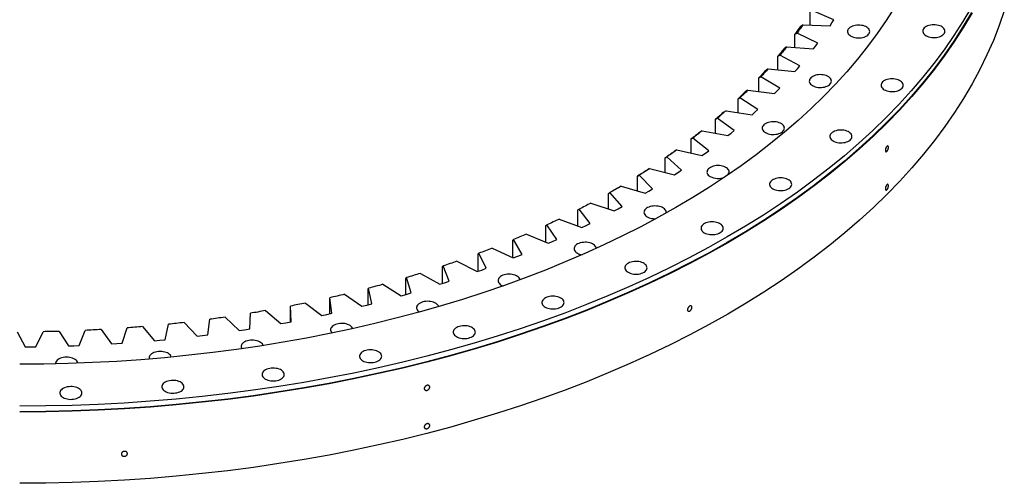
# Model space of a CAD drawing. Header units: millimetres. Extents: x -2262 to 12243, y 36642 to 48023.
# Tile 9 of 12: x 6923 to 8389, y 41517 to 42207. Entities that reach past the tile are written whole.
import ezdxf

# ---------------------------------------------------------------- set-up
doc = ezdxf.new("R2010")
doc.units = ezdxf.units.MM
doc.header["$LTSCALE"] = 50

msp = doc.modelspace()

# ---------------------------------------------------------------- linework, layer by layer
at = {"color": 7, "linetype": 'Continuous', "lineweight": 25}
for p, q in [((8099.6, 42199.4), (8099.6, 42219.1)), ((8135.1, 42206.8), (8103, 42220.9)), ((8089.2, 42199.8), (8085, 42196.7)), ((8089.2, 42199.8), (8129.4, 42198.1)), ((8129.4, 42198.1), (8132.3, 42202.4)), ((8132.3, 42202.4), (8135.1, 42206.8)), ((8077.1, 42185.5), (8080.3, 42187.2)), ((8077.1, 42165.7), (8077.1, 42185.5)), ((8111.2, 42172.3), (8080.3, 42187.2)), ((8064.7, 42166.6), (8060.5, 42163.6)), ((8064.7, 42166.6), (8104.7, 42163.7)), ((8104.7, 42163.7), (8108, 42168)), ((8108, 42168), (8111.2, 42172.3)), ((8051.7, 42152.7), (8054.7, 42154.3)), ((8051.7, 42132.7), (8051.7, 42152.7)), ((8084.3, 42138.5), (8054.7, 42154.3)), ((8080.8, 42134.2), (8084.3, 42138.5)), ((8023.5, 42120.6), (8026.4, 42122.1)), ((8023.5, 42100.3), (8023.5, 42120.6)), ((8054.6, 42105.5), (8026.4, 42122.1)), ((8037.4, 42134.1), (8033.3, 42131.3)), ((8037.4, 42134.1), (8077.1, 42130.1)), ((8077.1, 42130.1), (8080.8, 42134.2)), ((8050.7, 42101.4), (8054.6, 42105.5)), ((7992.5, 42089.3), (7995.3, 42090.8)), ((8022, 42073.3), (7995.3, 42090.8)), ((8007.3, 42102.5), (8003.2, 42099.8)), ((8007.3, 42102.5), (8046.6, 42097.3)), ((8046.6, 42097.3), (8050.7, 42101.4)), ((7992.5, 42068.8), (7992.5, 42089.3)), ((7974.6, 42071.7), (7970.5, 42069.1)), ((7974.6, 42071.7), (8013.4, 42065.4)), ((8013.4, 42065.4), (8017.7, 42069.4)), ((8017.7, 42069.4), (8022, 42073.3)), ((7958.9, 42059), (7961.5, 42060.4)), ((7958.9, 42038.1), (7958.9, 42059)), ((7986.7, 42042.2), (7961.5, 42060.4)), ((7939.2, 42042), (7935.2, 42039.5)), ((7939.2, 42042), (7977.4, 42034.6)), ((7977.4, 42034.6), (7982.1, 42038.4)), ((7982.1, 42038.4), (7986.7, 42042.2)), ((7922.7, 42029.7), (7925.2, 42031)), ((7922.7, 42008.4), (7922.7, 42029.7)), ((7948.8, 42012.1), (7925.2, 42031)), ((7884.1, 42001.5), (7886.4, 42002.8)), ((7908.3, 41983.2), (7886.4, 42002.8)), ((7901.3, 42013.3), (7897.4, 42010.9)), ((7901.3, 42013.3), (7938.8, 42004.8)), ((7938.8, 42004.8), (7943.8, 42008.4)), ((7943.8, 42008.4), (7948.8, 42012.1)), ((7884.1, 41979.7), (7884.1, 42001.5)), ((7843, 41974.4), (7845.1, 41975.6)), ((7843, 41952), (7843, 41974.4)), ((7865.3, 41955.5), (7845.1, 41975.6)), ((7860.9, 41985.7), (7857.1, 41983.4)), ((7860.9, 41985.7), (7897.7, 41976.1)), ((7897.7, 41976.1), (7903, 41979.6)), ((7903, 41979.6), (7908.3, 41983.2)), ((7818.3, 41959.3), (7814.5, 41957.1)), ((7818.3, 41959.3), (7854.1, 41948.7)), ((7799.7, 41948.6), (7801.6, 41949.7)), ((7799.7, 41925.4), (7799.7, 41948.6)), ((7820, 41929), (7801.6, 41949.7)), ((7854.1, 41948.7), (7859.8, 41952)), ((7859.8, 41952), (7865.3, 41955.5)), ((7773.4, 41934.2), (7808.3, 41922.5)), ((7754.2, 41924), (7755.9, 41925.1)), ((7754.2, 41900), (7754.2, 41924)), ((7772.5, 41903.8), (7755.9, 41925.1)), ((7808.3, 41922.5), (7814.2, 41925.7)), ((7814.2, 41925.7), (7820, 41929)), ((7706.6, 41900.8), (7708.1, 41901.8)), ((7706.6, 41875.8), (7706.6, 41900.8)), ((7722.9, 41880.1), (7708.1, 41901.8)), ((7726.4, 41910.4), (7760.2, 41897.7)), ((7760.2, 41897.7), (7766.4, 41900.8)), ((7766.4, 41900.8), (7772.5, 41903.8)), ((7677.4, 41888), (7710.1, 41874.4)), ((7657.1, 41878.9), (7658.4, 41879.9)), ((7657.1, 41852.9), (7657.1, 41878.9)), ((7671.3, 41857.8), (7658.4, 41879.9)), ((7710.1, 41874.4), (7716.5, 41877.2)), ((7716.5, 41877.2), (7722.9, 41880.1)), ((7605.7, 41858.5), (7606.9, 41859.5)), ((7605.7, 41832.7), (7605.7, 41858.5)), ((7617.8, 41837.1), (7606.9, 41859.5)), ((7626.5, 41867), (7658, 41852.5)), ((7664.7, 41855.1), (7671.3, 41857.8)), ((7573.8, 41847.5), (7604.1, 41832.1)), ((7658, 41852.5), (7664.7, 41855.1)), ((7519.6, 41829.5), (7548.5, 41813.3)), ((7552.7, 41839.6), (7553.6, 41840.6)), ((7552.7, 41814.6), (7552.7, 41839.6)), ((7562.6, 41817.9), (7553.6, 41840.6)), ((7604.1, 41832.1), (7611, 41834.5)), ((7611, 41834.5), (7617.8, 41837.1)), ((7463.9, 41813.2), (7491.3, 41796.1)), ((7498.1, 41822.3), (7498.8, 41823.2)), ((7498.1, 41798), (7498.1, 41822.3)), ((7505.8, 41800.3), (7498.8, 41823.2)), ((7548.5, 41813.3), (7555.6, 41815.5)), ((7555.6, 41815.5), (7562.6, 41817.9)), ((7406.8, 41798.4), (7432.7, 41780.6)), ((7442, 41806.6), (7442.5, 41807.4)), ((7442, 41782.9), (7442, 41806.6)), ((7447.6, 41784.3), (7442.5, 41807.4)), ((7491.3, 41796.1), (7498.6, 41798.2)), ((7498.6, 41798.2), (7505.8, 41800.3)), ((7348.5, 41785.3), (7372.9, 41766.8)), ((7384.7, 41792.5), (7385, 41793.3)), ((7384.7, 41769.3), (7384.7, 41792.5)), ((7388, 41770.1), (7385, 41793.3)), ((7440.2, 41782.4), (7447.6, 41784.3)), ((7265.6, 41746.8), (7266.6, 41770.1)), ((7289.2, 41774), (7311.9, 41754.7)), ((7326.2, 41780), (7326.3, 41780.9)), ((7326.2, 41757.4), (7326.2, 41780)), ((7327.3, 41757.6), (7326.3, 41780.9)), ((7372.9, 41766.8), (7380.5, 41768.4)), ((7380.5, 41768.4), (7388, 41770.1)), ((7432.7, 41780.6), (7440.2, 41782.4)), ((7139.8, 41730.7), (7144.8, 41753.8)), ((7168, 41756.4), (7187.2, 41735.9)), ((7203.1, 41737.9), (7206.1, 41761.1)), ((7229, 41764.3), (7250, 41744.4)), ((7311.9, 41754.7), (7319.6, 41756.1)), ((7319.6, 41756.1), (7327.3, 41757.6)), ((6919.4, 41742.5), (6931.3, 41720.2)), ((6947.5, 41720.3), (6958.4, 41742.7)), ((6981.9, 41743.2), (6995.7, 41721.4)), ((7011.9, 41721.9), (7020.8, 41744.6)), ((7044.3, 41745.8), (7059.9, 41724.4)), ((7076, 41725.4), (7083, 41748.3)), ((7106.3, 41750.2), (7123.8, 41729.2)), ((7250, 41744.4), (7257.8, 41745.6)), ((7257.8, 41745.6), (7265.6, 41746.8)), ((7059.9, 41724.4), (7068, 41724.9)), ((7068, 41724.9), (7076, 41725.4)), ((7123.8, 41729.2), (7131.8, 41729.9)), ((7131.8, 41729.9), (7139.8, 41730.7)), ((7187.2, 41735.9), (7195.2, 41736.9)), ((7195.2, 41736.9), (7203.1, 41737.9)), ((6931.3, 41720.2), (6939.4, 41720.2)), ((6939.4, 41720.2), (6947.5, 41720.3)), ((6995.7, 41721.4), (7003.8, 41721.6)), ((7003.8, 41721.6), (7011.9, 41721.9))]:
    msp.add_line(p, q, dxfattribs=at)
at = {"color": 7, "linetype": 'Continuous', "lineweight": 25, "flags": 128}
for points in [[(8339.9, 42226), (8327.3, 42204.7), (8313.8, 42183.5), (8299.4, 42162.6), (8284, 42141.9), (8267.7, 42121.5), (8250.4, 42101.3), (8232.3, 42081.4), (8213.2, 42061.7), (8193.3, 42042.4), (8172.5, 42023.4), (8150.8, 42004.6), (8128.3, 41986.3), (8105, 41968.2), (8080.8, 41950.5), (8055.9, 41933.2), (8030.2, 41916.3), (8003.7, 41899.8), (7976.5, 41883.7), (7948.6, 41868), (7919.9, 41852.7), (7890.6, 41837.8), (7860.6, 41823.4), (7830, 41809.5), (7798.8, 41796), (7766.9, 41783), (7734.5, 41770.5), (7701.5, 41758.5), (7668, 41747), (7634, 41736), (7599.5, 41725.5), (7564.5, 41715.6), (7529.1, 41706.2), (7493.3, 41697.3), (7457.1, 41688.9), (7420.5, 41681.1), (7383.5, 41673.9), (7346.3, 41667.2), (7308.8, 41661.1), (7271, 41655.6), (7232.9, 41650.6), (7194.7, 41646.2), (7156.3, 41642.4), (7117.7, 41639.2), (7079, 41636.5), (7040.1, 41634.5), (7001.2, 41633), (6962.3, 41632.1), (6923.3, 41631.8)], [(8225.5, 42225.5), (8213, 42205.9), (8199.6, 42186.5), (8185.3, 42167.3), (8170.2, 42148.3), (8154.2, 42129.6), (8137.3, 42111.1), (8119.7, 42092.9), (8101.2, 42075), (8081.9, 42057.3), (8061.8, 42040), (8040.9, 42022.9), (8019.3, 42006.2), (7996.9, 41989.8), (7973.8, 41973.7), (7949.9, 41958), (7925.4, 41942.7), (7900.1, 41927.7), (7874.2, 41913.2), (7847.7, 41899), (7820.5, 41885.2), (7792.7, 41871.9), (7764.3, 41859), (7735.3, 41846.5), (7705.8, 41834.4), (7675.7, 41822.8), (7645.1, 41811.7), (7614, 41801), (7582.5, 41790.8), (7550.5, 41781.1), (7518, 41771.8), (7485.2, 41763.1), (7451.9, 41754.9), (7418.3, 41747.1), (7384.4, 41739.9), (7350.2, 41733.2), (7315.6, 41727), (7280.8, 41721.3), (7245.8, 41716.2), (7210.5, 41711.6), (7175, 41707.5), (7139.4, 41704), (7103.6, 41701), (7067.7, 41698.5), (7031.7, 41696.6), (6995.6, 41695.3), (6959.4, 41694.4), (6923.3, 41694.2)], [(8388.8, 42220.6), (8381.2, 42198.5), (8372.6, 42176.5), (8363, 42154.7), (8352.4, 42133), (8340.8, 42111.5), (8328.3, 42090.1), (8314.8, 42069), (8300.3, 42048.1), (8284.9, 42027.4), (8268.6, 42006.9), (8251.3, 41986.7), (8233.1, 41966.8), (8214.1, 41947.1), (8194.1, 41927.8), (8173.3, 41908.7), (8151.6, 41890), (8129.1, 41871.6), (8105.8, 41853.6), (8081.6, 41835.9), (8056.6, 41818.5), (8030.9, 41801.6), (8004.4, 41785.1), (7977.2, 41768.9), (7949.3, 41753.2), (7920.6, 41737.9), (7891.3, 41723.1), (7861.3, 41708.7), (7830.6, 41694.7), (7799.4, 41681.2), (7767.5, 41668.2), (7735, 41655.7), (7702, 41643.7), (7668.5, 41632.2), (7634.5, 41621.2), (7599.9, 41610.7), (7564.9, 41600.7), (7529.5, 41591.3), (7493.7, 41582.4), (7457.4, 41574.1), (7420.8, 41566.3), (7383.9, 41559), (7346.6, 41552.4), (7309, 41546.2), (7271.2, 41540.7), (7233.2, 41535.7), (7194.9, 41531.3), (7156.4, 41527.5), (7117.8, 41524.3), (7079.1, 41521.6), (7040.2, 41519.6), (7001.3, 41518.1), (6962.3, 41517.2), (6923.3, 41516.9)], [(8339.9, 42217.8), (8327.3, 42196.5), (8313.8, 42175.4), (8299.4, 42154.5), (8284, 42133.8), (8267.7, 42113.3), (8250.4, 42093.1), (8232.3, 42073.2), (8213.2, 42053.6), (8193.3, 42034.2), (8172.5, 42015.2), (8150.8, 41996.5), (8128.3, 41978.1), (8105, 41960.1), (8080.8, 41942.4), (8055.9, 41925.1), (8030.2, 41908.2), (8003.7, 41891.6), (7976.5, 41875.5), (7948.6, 41859.8), (7919.9, 41844.5), (7890.6, 41829.7), (7860.6, 41815.3), (7830, 41801.3), (7798.8, 41787.9), (7766.9, 41774.9), (7734.5, 41762.4), (7701.5, 41750.4), (7668, 41738.8), (7634, 41727.8), (7599.5, 41717.4), (7564.5, 41707.4), (7529.1, 41698), (7493.3, 41689.1), (7457.1, 41680.8), (7420.5, 41673), (7383.5, 41665.7), (7346.3, 41659.1), (7308.8, 41652.9), (7271, 41647.4), (7232.9, 41642.4), (7194.7, 41638), (7156.3, 41634.2), (7117.7, 41631), (7079, 41628.4), (7040.1, 41626.3), (7001.2, 41624.8), (6962.3, 41623.9), (6923.3, 41623.6)], [(8340.8, 42217.6), (8328.3, 42196.3), (8314.8, 42175.2), (8300.3, 42154.2), (8284.9, 42133.5), (8268.6, 42113.1), (8251.3, 42092.9), (8233.1, 42072.9), (8214.1, 42053.3), (8194.1, 42033.9), (8173.3, 42014.9), (8151.6, 41996.2), (8129.1, 41977.8), (8105.8, 41959.7), (8081.6, 41942), (8056.6, 41924.7), (8030.9, 41907.8), (8004.4, 41891.2), (7977.2, 41875.1), (7949.3, 41859.4), (7920.6, 41844.1), (7891.3, 41829.2), (7861.3, 41814.8), (7830.6, 41800.9), (7799.4, 41787.4), (7767.5, 41774.4), (7735, 41761.9), (7702, 41749.9), (7668.5, 41738.3), (7634.5, 41727.3), (7599.9, 41716.9), (7564.9, 41706.9), (7529.5, 41697.5), (7493.7, 41688.6), (7457.4, 41680.2), (7420.8, 41672.4), (7383.9, 41665.2), (7346.6, 41658.5), (7309, 41652.4), (7271.2, 41646.8), (7233.2, 41641.9), (7194.9, 41637.5), (7156.4, 41633.7), (7117.8, 41630.4), (7079.1, 41627.8), (7040.2, 41625.7), (7001.3, 41624.2), (6962.3, 41623.4), (6923.3, 41623.1)], [(8085, 42196.7), (8084, 42195.3), (8083, 42193.9), (8082.1, 42192.5), (8081.1, 42191.1), (8080.1, 42189.7), (8079.1, 42188.3), (8078.1, 42186.9), (8077.1, 42185.5)], [(8089.2, 42199.8), (8088.1, 42198.2), (8087, 42196.7), (8085.9, 42195.1), (8084.8, 42193.5), (8083.7, 42191.9), (8082.5, 42190.4), (8081.4, 42188.8), (8080.3, 42187.2)], [(8160.3, 42182.9), (8162.1, 42182), (8164.1, 42181.3), (8166.3, 42180.7), (8168.6, 42180.3), (8171, 42180.2), (8173.4, 42180.2), (8175.8, 42180.4), (8178.1, 42180.8), (8180.3, 42181.4), (8182.2, 42182.2), (8184, 42183.2), (8185.5, 42184.3), (8186.7, 42185.5), (8187.6, 42186.8), (8188.2, 42188.1), (8188.4, 42189.5), (8188.3, 42190.9), (8187.8, 42192.2), (8187, 42193.5), (8185.9, 42194.8), (8184.4, 42195.9), (8182.7, 42196.9), (8180.8, 42197.7), (8178.7, 42198.4), (8176.4, 42198.8), (8174, 42199.1), (8171.6, 42199.2), (8169.2, 42199.1), (8166.9, 42198.7), (8164.7, 42198.2), (8162.6, 42197.5), (8160.7, 42196.6), (8159.1, 42195.6), (8157.7, 42194.5), (8156.6, 42193.2), (8155.9, 42191.9), (8155.5, 42190.5), (8155.5, 42189.1), (8155.8, 42187.8), (8156.4, 42186.4), (8157.4, 42185.2), (8158.7, 42184), (8160.3, 42182.9)], [(8272.3, 42183.4), (8274.1, 42182.5), (8276.1, 42181.8), (8278.3, 42181.2), (8280.7, 42180.8), (8283.1, 42180.6), (8285.5, 42180.7), (8287.8, 42180.9), (8290.1, 42181.3), (8292.3, 42181.9), (8294.3, 42182.7), (8296, 42183.7), (8297.5, 42184.8), (8298.8, 42186), (8299.7, 42187.2), (8300.2, 42188.6), (8300.5, 42190), (8300.3, 42191.4), (8299.8, 42192.7), (8299, 42194), (8297.9, 42195.3), (8296.4, 42196.4), (8294.7, 42197.4), (8292.8, 42198.2), (8290.7, 42198.8), (8288.4, 42199.3), (8286.1, 42199.6), (8283.7, 42199.7), (8281.3, 42199.5), (8278.9, 42199.2), (8276.7, 42198.7), (8274.6, 42198), (8272.7, 42197.1), (8271.1, 42196.1), (8269.7, 42195), (8268.7, 42193.7), (8267.9, 42192.4), (8267.5, 42191), (8267.5, 42189.6), (8267.8, 42188.3), (8268.4, 42186.9), (8269.4, 42185.6), (8270.7, 42184.5), (8272.3, 42183.4)], [(8060.5, 42163.6), (8059.5, 42162.3), (8058.4, 42160.9), (8057.3, 42159.5), (8056.1, 42158.1), (8055, 42156.8), (8053.9, 42155.4), (8052.8, 42154), (8051.7, 42152.7)], [(8064.7, 42166.6), (8063.5, 42165.1), (8062.2, 42163.5), (8061, 42162), (8059.8, 42160.4), (8058.5, 42158.9), (8057.3, 42157.4), (8056, 42155.8), (8054.7, 42154.3)], [(8033.3, 42131.3), (8032.1, 42129.9), (8030.8, 42128.6), (8029.6, 42127.3), (8028.4, 42125.9), (8027.2, 42124.6), (8025.9, 42123.2), (8024.7, 42121.9), (8023.5, 42120.6)], [(8037.4, 42134.1), (8036, 42132.6), (8034.7, 42131.1), (8033.3, 42129.6), (8031.9, 42128.1), (8030.6, 42126.6), (8029.2, 42125.1), (8027.8, 42123.6), (8026.4, 42122.1)], [(8103.3, 42109.1), (8105.1, 42108.2), (8107.2, 42107.4), (8109.4, 42106.9), (8111.7, 42106.5), (8114.1, 42106.3), (8116.5, 42106.3), (8118.9, 42106.6), (8121.2, 42107), (8123.3, 42107.6), (8125.3, 42108.4), (8127.1, 42109.3), (8128.6, 42110.4), (8129.8, 42111.6), (8130.7, 42112.9), (8131.3, 42114.3), (8131.5, 42115.7), (8131.3, 42117), (8130.9, 42118.4), (8130, 42119.7), (8128.9, 42120.9), (8127.5, 42122.1), (8125.8, 42123), (8123.8, 42123.9), (8121.7, 42124.5), (8119.4, 42125), (8117.1, 42125.3), (8114.7, 42125.4), (8112.3, 42125.2), (8109.9, 42124.9), (8107.7, 42124.4), (8105.6, 42123.7), (8103.8, 42122.8), (8102.1, 42121.8), (8100.7, 42120.6), (8099.7, 42119.4), (8098.9, 42118.1), (8098.6, 42116.7), (8098.5, 42115.3), (8098.8, 42113.9), (8099.5, 42112.6), (8100.4, 42111.3), (8101.7, 42110.1), (8103.3, 42109.1)], [(8210.2, 42103), (8212.1, 42102.1), (8214.1, 42101.3), (8216.3, 42100.7), (8218.6, 42100.4), (8221, 42100.2), (8223.4, 42100.2), (8225.8, 42100.4), (8228.1, 42100.9), (8230.2, 42101.5), (8232.2, 42102.3), (8234, 42103.2), (8235.5, 42104.3), (8236.7, 42105.5), (8237.6, 42106.8), (8238.2, 42108.1), (8238.4, 42109.5), (8238.3, 42110.9), (8237.8, 42112.3), (8237, 42113.6), (8235.8, 42114.8), (8234.4, 42115.9), (8232.7, 42116.9), (8230.8, 42117.7), (8228.6, 42118.4), (8226.4, 42118.9), (8224, 42119.1), (8221.6, 42119.2), (8219.2, 42119.1), (8216.9, 42118.8), (8214.6, 42118.2), (8212.6, 42117.5), (8210.7, 42116.7), (8209, 42115.7), (8207.7, 42114.5), (8206.6, 42113.3), (8205.9, 42111.9), (8205.5, 42110.6), (8205.4, 42109.2), (8205.7, 42107.8), (8206.4, 42106.5), (8207.4, 42105.2), (8208.7, 42104), (8210.2, 42103)], [(8003.2, 42099.8), (8001.9, 42098.4), (8000.6, 42097.1), (7999.3, 42095.8), (7997.9, 42094.5), (7996.6, 42093.2), (7995.2, 42091.9), (7993.9, 42090.6), (7992.5, 42089.3)], [(8007.3, 42102.5), (8005.8, 42101), (8004.4, 42099.5), (8002.9, 42098.1), (8001.4, 42096.6), (7999.9, 42095.2), (7998.3, 42093.7), (7996.8, 42092.2), (7995.3, 42090.8)], [(7970.5, 42069.1), (7969.1, 42067.9), (7967.7, 42066.6), (7966.2, 42065.3), (7964.8, 42064.1), (7963.3, 42062.8), (7961.8, 42061.5), (7960.4, 42060.3), (7958.9, 42059)], [(7974.6, 42071.7), (7972.9, 42070.3), (7971.3, 42068.9), (7969.7, 42067.5), (7968.1, 42066.1), (7966.5, 42064.6), (7964.8, 42063.2), (7963.2, 42061.8), (7961.5, 42060.4)], [(8033.3, 42039.1), (8035.1, 42038.2), (8037.2, 42037.5), (8039.4, 42036.9), (8041.7, 42036.5), (8044.1, 42036.3), (8046.5, 42036.4), (8048.9, 42036.6), (8051.2, 42037), (8053.3, 42037.6), (8055.3, 42038.4), (8057.1, 42039.4), (8058.6, 42040.4), (8059.8, 42041.6), (8060.7, 42042.9), (8061.3, 42044.3), (8061.5, 42045.7), (8061.3, 42047.1), (8060.9, 42048.4), (8060, 42049.7), (8058.9, 42051), (8057.5, 42052.1), (8055.8, 42053), (8053.8, 42053.9), (8051.7, 42054.5), (8049.4, 42055), (8047.1, 42055.3), (8044.7, 42055.4), (8042.3, 42055.2), (8039.9, 42054.9), (8037.7, 42054.4), (8035.6, 42053.7), (8033.8, 42052.8), (8032.1, 42051.8), (8030.7, 42050.7), (8029.7, 42049.4), (8028.9, 42048.1), (8028.6, 42046.7), (8028.5, 42045.3), (8028.8, 42043.9), (8029.5, 42042.6), (8030.5, 42041.3), (8031.7, 42040.2), (8033.3, 42039.1)], [(7935.2, 42039.5), (7933.7, 42038.3), (7932.1, 42037), (7930.6, 42035.8), (7929, 42034.6), (7927.5, 42033.4), (7925.9, 42032.2), (7924.3, 42030.9), (7922.7, 42029.7)], [(7939.2, 42042), (7937.4, 42040.6), (7935.7, 42039.2), (7934, 42037.9), (7932.2, 42036.5), (7930.5, 42035.1), (7928.7, 42033.8), (7927, 42032.4), (7925.2, 42031)], [(8134, 42026.7), (8135.8, 42025.8), (8137.8, 42025), (8140, 42024.5), (8142.3, 42024.1), (8144.7, 42023.9), (8147.1, 42023.9), (8149.5, 42024.2), (8151.8, 42024.6), (8154, 42025.2), (8155.9, 42026), (8157.7, 42026.9), (8159.2, 42028), (8160.4, 42029.2), (8161.3, 42030.5), (8161.9, 42031.9), (8162.1, 42033.2), (8162, 42034.6), (8161.5, 42036), (8160.7, 42037.3), (8159.5, 42038.5), (8158.1, 42039.6), (8156.4, 42040.6), (8154.5, 42041.5), (8152.4, 42042.1), (8150.1, 42042.6), (8147.7, 42042.9), (8145.3, 42042.9), (8142.9, 42042.8), (8140.6, 42042.5), (8138.3, 42042), (8136.3, 42041.3), (8134.4, 42040.4), (8132.8, 42039.4), (8131.4, 42038.2), (8130.3, 42037), (8129.6, 42035.7), (8129.2, 42034.3), (8129.1, 42032.9), (8129.5, 42031.5), (8130.1, 42030.2), (8131.1, 42028.9), (8132.4, 42027.7), (8134, 42026.7)], [(7897.4, 42010.9), (7895.7, 42009.7), (7894.1, 42008.5), (7892.4, 42007.4), (7890.8, 42006.2), (7889.1, 42005), (7887.4, 42003.8), (7885.8, 42002.7), (7884.1, 42001.5)], [(7901.3, 42013.3), (7899.4, 42011.9), (7897.6, 42010.6), (7895.7, 42009.3), (7893.9, 42008), (7892, 42006.7), (7890.1, 42005.4), (7888.2, 42004.1), (7886.4, 42002.8)], [(7977.5, 41976.3), (7978.4, 41977.5), (7979, 41978.9), (7979.2, 41980.3), (7979.1, 41981.7), (7978.6, 41983), (7977.8, 41984.3), (7976.6, 41985.6), (7975.2, 41986.7), (7973.5, 41987.7), (7971.5, 41988.5), (7969.4, 41989.2), (7967.2, 41989.6), (7964.8, 41989.9), (7962.4, 41990), (7960, 41989.9), (7957.7, 41989.5), (7955.4, 41989), (7953.3, 41988.3), (7951.5, 41987.4), (7949.8, 41986.4), (7948.5, 41985.3), (7947.4, 41984), (7946.7, 41982.7), (7946.3, 41981.3), (7946.2, 41979.9), (7946.5, 41978.6), (7947.2, 41977.2), (7948.2, 41975.9), (7949.5, 41974.8), (7951, 41973.7), (7951, 41973.7)], [(7857.1, 41983.4), (7855.4, 41982.3), (7853.6, 41981.2), (7851.9, 41980), (7850.1, 41978.9), (7848.3, 41977.8), (7846.6, 41976.7), (7844.8, 41975.6), (7843, 41974.4)], [(7860.9, 41985.7), (7859, 41984.4), (7857, 41983.2), (7855, 41981.9), (7853.1, 41980.6), (7851.1, 41979.4), (7849.1, 41978.1), (7847.1, 41976.9), (7845.1, 41975.6)], [(7818.3, 41959.3), (7816.2, 41958.1), (7814.1, 41956.9), (7812.1, 41955.7), (7810, 41954.5), (7807.9, 41953.3), (7805.8, 41952.1), (7803.7, 41950.9), (7801.6, 41949.7)], [(8044.3, 41955.4), (8046.1, 41954.5), (8048.1, 41953.8), (8050.3, 41953.2), (8052.7, 41952.8), (8055, 41952.7), (8057.5, 41952.7), (8059.8, 41952.9), (8062.1, 41953.3), (8064.3, 41954), (8066.3, 41954.7), (8068, 41955.7), (8069.5, 41956.8), (8070.8, 41958), (8071.7, 41959.3), (8072.2, 41960.6), (8072.5, 41962), (8072.3, 41963.4), (8071.8, 41964.8), (8071, 41966.1), (8069.9, 41967.3), (8068.4, 41968.4), (8066.7, 41969.4), (8064.8, 41970.2), (8062.7, 41970.9), (8060.4, 41971.3), (8058.1, 41971.6), (8055.7, 41971.7), (8053.3, 41971.6), (8050.9, 41971.2), (8048.7, 41970.7), (8046.6, 41970), (8044.7, 41969.1), (8043.1, 41968.1), (8041.7, 41967), (8040.7, 41965.7), (8039.9, 41964.4), (8039.5, 41963), (8039.5, 41961.7), (8039.8, 41960.3), (8040.4, 41958.9), (8041.4, 41957.7), (8042.7, 41956.5), (8044.3, 41955.4)], [(7814.5, 41957.1), (7812.7, 41956.1), (7810.8, 41955), (7809, 41953.9), (7807.7, 41953.2)], [(7773.4, 41934.2), (7771.2, 41933), (7769, 41931.9), (7766.9, 41930.7), (7764.7, 41929.6), (7762.5, 41928.5), (7760.3, 41927.3), (7758.1, 41926.2), (7755.9, 41925.1)], [(7885.4, 41919.4), (7885.5, 41920.2), (7885.4, 41921.6), (7884.9, 41923), (7884.1, 41924.3), (7882.9, 41925.5), (7881.5, 41926.6), (7879.8, 41927.6), (7877.9, 41928.4), (7875.7, 41929.1), (7873.5, 41929.6), (7871.1, 41929.8), (7868.7, 41929.9), (7866.3, 41929.8), (7864, 41929.5), (7861.7, 41928.9), (7859.7, 41928.2), (7857.8, 41927.4), (7856.1, 41926.4), (7854.8, 41925.2), (7853.7, 41924), (7853, 41922.6), (7852.6, 41921.3), (7852.5, 41919.9), (7852.8, 41918.5), (7853.5, 41917.2), (7854.5, 41915.9), (7855.8, 41914.7), (7857.4, 41913.7), (7857.4, 41913.7)], [(7726.4, 41910.4), (7724.1, 41909.3), (7721.8, 41908.2), (7719.6, 41907.1), (7717.3, 41906.1), (7715, 41905), (7712.7, 41903.9), (7710.4, 41902.8), (7708.1, 41901.8)], [(7942.2, 41890), (7944, 41889.1), (7946.1, 41888.3), (7948.3, 41887.8), (7950.6, 41887.4), (7953, 41887.2), (7955.4, 41887.2), (7957.8, 41887.5), (7960, 41887.9), (7962.2, 41888.5), (7964.2, 41889.3), (7966, 41890.2), (7967.5, 41891.3), (7968.7, 41892.5), (7969.6, 41893.8), (7970.1, 41895.2), (7970.4, 41896.5), (7970.2, 41897.9), (7969.8, 41899.3), (7968.9, 41900.6), (7967.8, 41901.8), (7966.4, 41902.9), (7964.7, 41903.9), (7962.7, 41904.8), (7960.6, 41905.4), (7958.3, 41905.9), (7956, 41906.2), (7953.6, 41906.2), (7951.2, 41906.1), (7948.8, 41905.8), (7946.6, 41905.3), (7944.5, 41904.6), (7942.6, 41903.7), (7941, 41902.7), (7939.6, 41901.5), (7938.6, 41900.3), (7937.8, 41899), (7937.4, 41897.6), (7937.4, 41896.2), (7937.7, 41894.8), (7938.4, 41893.5), (7939.3, 41892.2), (7940.6, 41891), (7942.2, 41890)], [(7677.4, 41888), (7675, 41886.9), (7672.6, 41885.9), (7670.3, 41884.9), (7667.9, 41883.9), (7665.5, 41882.9), (7663.2, 41881.9), (7660.8, 41880.9), (7658.4, 41879.9)], [(7781.5, 41866.7), (7781.3, 41867.5), (7780.9, 41868.9), (7780, 41870.2), (7778.9, 41871.4), (7777.5, 41872.5), (7775.8, 41873.5), (7773.8, 41874.4), (7771.7, 41875), (7769.4, 41875.5), (7767.1, 41875.8), (7764.7, 41875.8), (7762.3, 41875.7), (7759.9, 41875.4), (7757.7, 41874.9), (7755.6, 41874.2), (7753.7, 41873.3), (7752.1, 41872.3), (7750.7, 41871.1), (7749.7, 41869.9), (7748.9, 41868.6), (7748.5, 41867.2), (7748.5, 41865.8), (7748.8, 41864.4), (7749.5, 41863.1), (7750.4, 41861.8), (7751.7, 41860.6), (7753.3, 41859.6), (7753.3, 41859.6)], [(7626.5, 41867), (7624, 41866), (7621.6, 41865.1), (7619.1, 41864.1), (7616.7, 41863.2), (7614.2, 41862.3), (7611.8, 41861.3), (7609.3, 41860.4), (7606.9, 41859.5)], [(7573.8, 41847.5), (7571.3, 41846.6), (7568.8, 41845.7), (7566.3, 41844.9), (7563.8, 41844), (7561.2, 41843.1), (7558.7, 41842.3), (7556.1, 41841.4), (7553.6, 41840.6)], [(7828.8, 41831.1), (7830.7, 41830.1), (7832.7, 41829.4), (7834.9, 41828.8), (7837.2, 41828.5), (7839.6, 41828.3), (7842, 41828.3), (7844.4, 41828.5), (7846.7, 41829), (7848.8, 41829.6), (7850.8, 41830.4), (7852.6, 41831.3), (7854.1, 41832.4), (7855.3, 41833.6), (7856.2, 41834.9), (7856.8, 41836.2), (7857, 41837.6), (7856.9, 41839), (7856.4, 41840.4), (7855.6, 41841.7), (7854.4, 41842.9), (7853, 41844), (7851.3, 41845), (7849.3, 41845.8), (7847.2, 41846.5), (7845, 41847), (7842.6, 41847.2), (7840.2, 41847.3), (7837.8, 41847.2), (7835.5, 41846.9), (7833.2, 41846.3), (7831.1, 41845.6), (7829.3, 41844.8), (7827.6, 41843.8), (7826.3, 41842.6), (7825.2, 41841.4), (7824.5, 41840), (7824.1, 41838.7), (7824, 41837.3), (7824.3, 41835.9), (7825, 41834.6), (7826, 41833.3), (7827.3, 41832.1), (7828.8, 41831.1)], [(7519.6, 41829.5), (7517, 41828.7), (7514.4, 41827.9), (7511.8, 41827.1), (7509.2, 41826.3), (7506.6, 41825.5), (7504, 41824.8), (7501.4, 41824), (7498.8, 41823.2)], [(7668.1, 41820), (7668.1, 41820), (7667.6, 41821.4), (7666.8, 41822.7), (7665.6, 41823.9), (7664.2, 41825), (7662.5, 41826), (7660.6, 41826.9), (7658.4, 41827.5), (7656.2, 41828), (7653.8, 41828.3), (7651.4, 41828.3), (7649, 41828.2), (7646.7, 41827.9), (7644.4, 41827.4), (7642.4, 41826.7), (7640.5, 41825.8), (7638.8, 41824.8), (7637.5, 41823.6), (7636.4, 41822.4), (7635.7, 41821.1), (7635.3, 41819.7), (7635.2, 41818.3), (7635.5, 41816.9), (7636.2, 41815.6), (7637.2, 41814.3), (7638.5, 41813.1), (7640.1, 41812.1), (7640.1, 41812.1)], [(7463.9, 41813.2), (7461.2, 41812.4), (7458.6, 41811.7), (7455.9, 41811), (7453.2, 41810.3), (7450.6, 41809.6), (7447.9, 41808.8), (7445.2, 41808.1), (7442.5, 41807.4)], [(7640.1, 41812.1), (7641.9, 41811.2), (7642.7, 41810.8)], [(7406.8, 41798.4), (7404.1, 41797.8), (7401.4, 41797.1), (7398.6, 41796.5), (7395.9, 41795.8), (7393.2, 41795.2), (7390.5, 41794.6), (7387.7, 41793.9), (7385, 41793.3)], [(7348.5, 41785.3), (7345.8, 41784.8), (7343, 41784.2), (7340.2, 41783.6), (7337.4, 41783.1), (7334.7, 41782.5), (7331.9, 41782), (7329.1, 41781.4), (7326.3, 41780.9)], [(7546.7, 41780), (7546.4, 41781), (7545.5, 41782.3), (7544.4, 41783.5), (7543, 41784.6), (7541.3, 41785.6), (7539.3, 41786.4), (7537.2, 41787.1), (7534.9, 41787.6), (7532.6, 41787.8), (7530.2, 41787.9), (7527.8, 41787.8), (7525.4, 41787.5), (7523.2, 41787), (7521.1, 41786.2), (7519.2, 41785.4), (7517.6, 41784.4), (7516.2, 41783.2), (7515.2, 41782), (7514.4, 41780.6), (7514, 41779.3), (7514, 41777.9), (7514.3, 41776.5), (7515, 41775.2), (7515.9, 41773.9), (7517.2, 41772.7), (7518.4, 41771.9)], [(7705.4, 41779.3), (7707.2, 41778.4), (7709.3, 41777.6), (7711.5, 41777.1), (7713.8, 41776.7), (7716.2, 41776.5), (7718.6, 41776.5), (7721, 41776.8), (7723.2, 41777.2), (7725.4, 41777.8), (7727.4, 41778.6), (7729.2, 41779.5), (7730.7, 41780.6), (7731.9, 41781.8), (7732.8, 41783.1), (7733.4, 41784.5), (7733.6, 41785.9), (7733.4, 41787.2), (7733, 41788.6), (7732.1, 41789.9), (7731, 41791.1), (7729.6, 41792.3), (7727.9, 41793.2), (7725.9, 41794.1), (7723.8, 41794.7), (7721.5, 41795.2), (7719.2, 41795.5), (7716.8, 41795.5), (7714.4, 41795.4), (7712, 41795.1), (7709.8, 41794.6), (7707.7, 41793.9), (7705.8, 41793), (7704.2, 41792), (7702.8, 41790.8), (7701.8, 41789.6), (7701, 41788.3), (7700.6, 41786.9), (7700.6, 41785.5), (7700.9, 41784.1), (7701.6, 41782.8), (7702.5, 41781.5), (7703.8, 41780.3), (7705.4, 41779.3)], [(7289.2, 41774), (7286.4, 41773.5), (7283.6, 41773), (7280.7, 41772.5), (7277.9, 41772), (7275.1, 41771.5), (7272.3, 41771.1), (7269.4, 41770.6), (7266.6, 41770.1)], [(7168, 41756.4), (7165.1, 41756), (7162.2, 41755.7), (7159.3, 41755.4), (7156.4, 41755.1), (7153.5, 41754.8), (7150.6, 41754.4), (7147.7, 41754.1), (7144.8, 41753.8)], [(7229, 41764.3), (7226.1, 41763.9), (7223.2, 41763.5), (7220.4, 41763.1), (7217.5, 41762.7), (7214.7, 41762.3), (7211.8, 41761.9), (7208.9, 41761.5), (7206.1, 41761.1)], [(7418.8, 41747.2), (7418.5, 41748.1), (7417.6, 41749.4), (7416.5, 41750.6), (7415.1, 41751.8), (7413.4, 41752.7), (7411.4, 41753.6), (7409.3, 41754.2), (7407, 41754.7), (7404.7, 41755), (7402.3, 41755.1), (7399.9, 41754.9), (7397.5, 41754.6), (7395.3, 41754.1), (7393.2, 41753.4), (7391.3, 41752.5), (7389.7, 41751.5), (7388.3, 41750.3), (7387.3, 41749.1), (7386.5, 41747.8), (7386.1, 41746.4), (7386.1, 41745), (7386.4, 41743.6), (7387.1, 41742.3), (7388, 41741), (7388.3, 41740.7)], [(6981.9, 41743.2), (6979, 41743.2), (6976, 41743.1), (6973.1, 41743), (6970.2, 41743), (6967.2, 41742.9), (6964.3, 41742.8), (6961.3, 41742.8), (6958.4, 41742.7)], [(7044.3, 41745.8), (7041.4, 41745.7), (7038.4, 41745.5), (7035.5, 41745.4), (7032.6, 41745.2), (7029.6, 41745.1), (7026.7, 41744.9), (7023.8, 41744.8), (7020.8, 41744.6)], [(7106.3, 41750.2), (7103.4, 41750), (7100.5, 41749.7), (7097.6, 41749.5), (7094.7, 41749.2), (7091.8, 41749), (7088.9, 41748.8), (7085.9, 41748.6), (7083, 41748.3)], [(7573.3, 41735.3), (7575.1, 41734.3), (7577.1, 41733.6), (7579.3, 41733), (7581.7, 41732.7), (7584.1, 41732.5), (7586.5, 41732.5), (7588.8, 41732.7), (7591.1, 41733.2), (7593.3, 41733.8), (7595.3, 41734.6), (7597, 41735.5), (7598.5, 41736.6), (7599.8, 41737.8), (7600.7, 41739.1), (7601.2, 41740.4), (7601.5, 41741.8), (7601.3, 41743.2), (7600.8, 41744.6), (7600, 41745.9), (7598.9, 41747.1), (7597.4, 41748.2), (7595.7, 41749.2), (7593.8, 41750), (7591.7, 41750.7), (7589.4, 41751.2), (7587.1, 41751.4), (7584.7, 41751.5), (7582.3, 41751.4), (7579.9, 41751.1), (7577.7, 41750.5), (7575.6, 41749.8), (7573.7, 41749), (7572.1, 41747.9), (7570.7, 41746.8), (7569.7, 41745.6), (7568.9, 41744.2), (7568.5, 41742.9), (7568.5, 41741.5), (7568.8, 41740.1), (7569.4, 41738.8), (7570.4, 41737.5), (7571.7, 41736.3), (7573.3, 41735.3)], [(7285.7, 41722.1), (7285.3, 41723.1), (7284.5, 41724.4), (7283.4, 41725.7), (7281.9, 41726.8), (7280.2, 41727.8), (7278.3, 41728.6), (7276.2, 41729.3), (7273.9, 41729.7), (7271.5, 41730), (7269.1, 41730.1), (7266.7, 41730), (7264.4, 41729.6), (7262.2, 41729.1), (7260.1, 41728.4), (7258.2, 41727.5), (7256.6, 41726.5), (7255.2, 41725.4), (7254.1, 41724.1), (7253.4, 41722.8), (7253, 41721.4), (7253, 41720), (7253.3, 41718.7), (7253.9, 41717.3)], [(7148.9, 41704.9), (7148.9, 41705), (7148.4, 41706.3), (7147.6, 41707.6), (7146.4, 41708.9), (7145, 41710), (7143.3, 41711), (7141.3, 41711.8), (7139.2, 41712.4), (7137, 41712.9), (7134.6, 41713.2), (7132.2, 41713.3), (7129.8, 41713.1), (7127.5, 41712.8), (7125.2, 41712.3), (7123.1, 41711.6), (7121.3, 41710.7), (7119.6, 41709.7), (7118.3, 41708.6), (7117.2, 41707.3), (7116.5, 41706), (7116.1, 41704.6), (7116, 41703.2), (7116.3, 41702)], [(7433.9, 41699.4), (7435.7, 41698.5), (7437.8, 41697.8), (7440, 41697.2), (7442.3, 41696.8), (7444.7, 41696.7), (7447.1, 41696.7), (7449.5, 41696.9), (7451.8, 41697.3), (7453.9, 41697.9), (7455.9, 41698.7), (7457.7, 41699.7), (7459.2, 41700.8), (7460.4, 41702), (7461.3, 41703.3), (7461.9, 41704.6), (7462.1, 41706), (7461.9, 41707.4), (7461.5, 41708.7), (7460.6, 41710.1), (7459.5, 41711.3), (7458.1, 41712.4), (7456.4, 41713.4), (7454.4, 41714.2), (7452.3, 41714.9), (7450, 41715.3), (7447.7, 41715.6), (7445.3, 41715.7), (7442.9, 41715.6), (7440.5, 41715.2), (7438.3, 41714.7), (7436.2, 41714), (7434.4, 41713.1), (7432.7, 41712.1), (7431.3, 41711), (7430.3, 41709.7), (7429.5, 41708.4), (7429.2, 41707), (7429.1, 41705.6), (7429.4, 41704.3), (7430.1, 41702.9), (7431.1, 41701.7), (7432.3, 41700.5), (7433.9, 41699.4)], [(7009.7, 41695.7), (7009.6, 41696.5), (7009.1, 41697.9), (7008.3, 41699.2), (7007.2, 41700.4), (7005.7, 41701.5), (7004, 41702.5), (7002.1, 41703.3), (7000, 41704), (6997.7, 41704.5), (6995.4, 41704.8), (6993, 41704.8), (6990.6, 41704.7), (6988.2, 41704.4), (6986, 41703.9), (6983.9, 41703.2), (6982, 41702.3), (6980.4, 41701.3), (6979, 41700.1), (6978, 41698.9), (6977.2, 41697.5), (6976.8, 41696.2), (6976.8, 41694.8), (6976.8, 41694.8)], [(7288.8, 41672.2), (7290.6, 41671.3), (7292.7, 41670.6), (7294.9, 41670), (7297.2, 41669.6), (7299.6, 41669.4), (7302, 41669.5), (7304.4, 41669.7), (7306.7, 41670.1), (7308.8, 41670.7), (7310.8, 41671.5), (7312.6, 41672.5), (7314.1, 41673.6), (7315.3, 41674.8), (7316.2, 41676), (7316.8, 41677.4), (7317, 41678.8), (7316.9, 41680.2), (7316.4, 41681.5), (7315.6, 41682.8), (7314.4, 41684.1), (7313, 41685.2), (7311.3, 41686.2), (7309.3, 41687), (7307.2, 41687.7), (7305, 41688.1), (7302.6, 41688.4), (7300.2, 41688.5), (7297.8, 41688.4), (7295.4, 41688), (7293.2, 41687.5), (7291.1, 41686.8), (7289.3, 41685.9), (7287.6, 41684.9), (7286.3, 41683.8), (7285.2, 41682.5), (7284.5, 41681.2), (7284.1, 41679.8), (7284, 41678.4), (7284.3, 41677.1), (7285, 41675.7), (7286, 41674.4), (7287.2, 41673.3), (7288.8, 41672.2)], [(7139.6, 41653.9), (7141.4, 41653), (7143.5, 41652.3), (7145.7, 41651.7), (7148, 41651.3), (7150.4, 41651.1), (7152.8, 41651.2), (7155.1, 41651.4), (7157.4, 41651.8), (7159.6, 41652.4), (7161.6, 41653.2), (7163.4, 41654.2), (7164.9, 41655.2), (7166.1, 41656.4), (7167, 41657.7), (7167.5, 41659.1), (7167.8, 41660.5), (7167.6, 41661.9), (7167.2, 41663.2), (7166.3, 41664.5), (7165.2, 41665.8), (7163.8, 41666.9), (7162.1, 41667.9), (7160.1, 41668.7), (7158, 41669.3), (7155.7, 41669.8), (7153.4, 41670.1), (7151, 41670.2), (7148.6, 41670), (7146.2, 41669.7), (7144, 41669.2), (7141.9, 41668.5), (7140, 41667.6), (7138.4, 41666.6), (7137, 41665.5), (7136, 41664.2), (7135.2, 41662.9), (7134.8, 41661.5), (7134.8, 41660.1), (7135.1, 41658.7), (7135.7, 41657.4), (7136.7, 41656.1), (7138, 41655), (7139.6, 41653.9)], [(6987.9, 41644.7), (6989.7, 41643.8), (6991.7, 41643), (6993.9, 41642.5), (6996.2, 41642.1), (6998.6, 41641.9), (7001, 41642), (7003.4, 41642.2), (7005.7, 41642.6), (7007.9, 41643.2), (7009.9, 41644), (7011.6, 41645), (7013.1, 41646), (7014.4, 41647.2), (7015.3, 41648.5), (7015.8, 41649.9), (7016, 41651.3), (7015.9, 41652.7), (7015.4, 41654), (7014.6, 41655.3), (7013.5, 41656.5), (7012, 41657.7), (7010.3, 41658.6), (7008.4, 41659.5), (7006.3, 41660.1), (7004, 41660.6), (7001.6, 41660.9), (6999.2, 41661), (6996.8, 41660.8), (6994.5, 41660.5), (6992.3, 41660), (6990.2, 41659.3), (6988.3, 41658.4), (6986.7, 41657.4), (6985.3, 41656.3), (6984.2, 41655), (6983.5, 41653.7), (6983.1, 41652.3), (6983.1, 41650.9), (6983.4, 41649.5), (6984, 41648.2), (6985, 41646.9), (6986.3, 41645.8), (6987.9, 41644.7)]]:
    msp.add_lwpolyline(points, dxfattribs=at)
at = {"color": 7, "linetype": 'Continuous', "lineweight": 25}
for centre, radius, start, end in [((7962.8, 41996.5), 25.7, 242.7559, 291.501), ((7868.7, 41935.1), 24.2, 242.1401, 273.1872), ((7763.7, 41878.4), 21.5, 241.1685, 260.813)]:
    msp.add_arc(centre, radius, start, end, dxfattribs=at)
for points in [[(8216.3, 42017.2), (8216.3, 42016.9), (8216.3, 42016.7), (8216.2, 42016.1), (8216.2, 42015.9), (8216.1, 42015.3), (8216, 42015), (8215.9, 42014.5), (8215.8, 42014.2), (8215.6, 42013.6), (8215.4, 42013.4), (8215.2, 42012.9), (8215.1, 42012.6), (8214.8, 42012.2), (8214.7, 42011.9), (8214.4, 42011.6), (8214.2, 42011.4), (8213.9, 42011.1), (8213.8, 42011), (8213.5, 42010.8), (8213.3, 42010.7), (8213.1, 42010.6), (8212.9, 42010.6), (8212.7, 42010.6), (8212.6, 42010.7), (8212.4, 42010.8), (8212.3, 42010.9), (8212.1, 42011.1), (8212, 42011.3), (8211.9, 42011.6), (8211.9, 42011.8), (8211.8, 42012.2), (8211.8, 42012.4), (8211.8, 42012.9), (8211.8, 42013.2), (8211.9, 42013.7), (8211.9, 42014), (8212, 42014.5), (8212.1, 42014.8), (8212.3, 42015.4), (8212.4, 42015.6), (8212.6, 42016.2), (8212.7, 42016.5), (8212.9, 42017), (8213.1, 42017.2), (8213.3, 42017.7), (8213.5, 42017.9), (8213.8, 42018.3), (8213.9, 42018.4), (8214.2, 42018.7), (8214.4, 42018.9), (8214.7, 42019.1), (8214.8, 42019.1), (8215.1, 42019.2), (8215.2, 42019.2), (8215.4, 42019.2), (8215.6, 42019.2), (8215.8, 42019), (8215.9, 42018.9), (8216, 42018.7), (8216.1, 42018.6), (8216.2, 42018.2), (8216.2, 42018.1), (8216.3, 42017.6), (8216.3, 42017.4), (8216.3, 42017.2)], [(8216.3, 41960), (8216.3, 41959.8), (8216.3, 41959.5), (8216.2, 41959), (8216.2, 41958.7), (8216.1, 41958.2), (8216, 41957.9), (8215.9, 41957.3), (8215.8, 41957), (8215.6, 41956.5), (8215.4, 41956.2), (8215.2, 41955.7), (8215.1, 41955.5), (8214.8, 41955), (8214.7, 41954.8), (8214.4, 41954.4), (8214.2, 41954.2), (8213.9, 41953.9), (8213.8, 41953.8), (8213.5, 41953.6), (8213.3, 41953.5), (8213.1, 41953.5), (8212.9, 41953.4), (8212.7, 41953.5), (8212.6, 41953.5), (8212.4, 41953.6), (8212.3, 41953.7), (8212.1, 41954), (8212, 41954.1), (8211.9, 41954.4), (8211.9, 41954.6), (8211.8, 41955), (8211.8, 41955.3), (8211.8, 41955.7), (8211.8, 41956), (8211.9, 41956.5), (8211.9, 41956.8), (8212, 41957.4), (8212.1, 41957.6), (8212.3, 41958.2), (8212.4, 41958.5), (8212.6, 41959), (8212.7, 41959.3), (8212.9, 41959.8), (8213.1, 41960.1), (8213.3, 41960.5), (8213.5, 41960.7), (8213.8, 41961.1), (8213.9, 41961.3), (8214.2, 41961.6), (8214.4, 41961.7), (8214.7, 41961.9), (8214.8, 41962), (8215.1, 41962.1), (8215.2, 41962.1), (8215.4, 41962.1), (8215.6, 41962), (8215.8, 41961.9), (8215.9, 41961.8), (8216, 41961.6), (8216.1, 41961.4), (8216.2, 41961.1), (8216.2, 41960.9), (8216.3, 41960.5), (8216.3, 41960.3), (8216.3, 41960)], [(7923.9, 41778.9), (7923.9, 41778.6), (7923.9, 41778.4), (7923.8, 41777.9), (7923.8, 41777.6), (7923.6, 41777.1), (7923.5, 41776.8), (7923.3, 41776.3), (7923.1, 41776), (7922.8, 41775.5), (7922.6, 41775.3), (7922.3, 41774.8), (7922.1, 41774.6), (7921.7, 41774.2), (7921.5, 41774), (7921, 41773.7), (7920.8, 41773.6), (7920.4, 41773.3), (7920.2, 41773.2), (7919.7, 41773.1), (7919.5, 41773.1), (7919.1, 41773), (7918.9, 41773.1), (7918.6, 41773.1), (7918.4, 41773.2), (7918.1, 41773.4), (7917.9, 41773.5), (7917.7, 41773.8), (7917.6, 41773.9), (7917.4, 41774.3), (7917.4, 41774.5), (7917.3, 41774.9), (7917.3, 41775.1), (7917.3, 41775.6), (7917.3, 41775.9), (7917.4, 41776.4), (7917.4, 41776.7), (7917.6, 41777.2), (7917.7, 41777.5), (7917.9, 41778), (7918.1, 41778.2), (7918.4, 41778.7), (7918.6, 41779), (7918.9, 41779.4), (7919.1, 41779.7), (7919.5, 41780), (7919.7, 41780.2), (7920.2, 41780.5), (7920.4, 41780.7), (7920.8, 41780.9), (7921, 41781), (7921.5, 41781.1), (7921.7, 41781.2), (7922.1, 41781.2), (7922.3, 41781.2), (7922.6, 41781.1), (7922.8, 41781), (7923.1, 41780.9), (7923.3, 41780.8), (7923.5, 41780.5), (7923.6, 41780.3), (7923.8, 41780), (7923.8, 41779.8), (7923.9, 41779.3), (7923.9, 41779.1), (7923.9, 41778.9)], [(7533.6, 41660.1), (7533.6, 41659.9), (7533.6, 41659.7), (7533.5, 41659.2), (7533.4, 41658.9), (7533.2, 41658.4), (7533.1, 41658.2), (7532.8, 41657.7), (7532.6, 41657.4), (7532.2, 41657), (7532, 41656.8), (7531.6, 41656.4), (7531.3, 41656.2), (7530.8, 41655.9), (7530.6, 41655.8), (7530, 41655.6), (7529.8, 41655.5), (7529.2, 41655.3), (7529, 41655.3), (7528.4, 41655.2), (7528.2, 41655.3), (7527.7, 41655.3), (7527.4, 41655.4), (7527, 41655.5), (7526.8, 41655.6), (7526.4, 41655.9), (7526.2, 41656), (7525.9, 41656.3), (7525.8, 41656.5), (7525.6, 41656.9), (7525.5, 41657.1), (7525.4, 41657.5), (7525.4, 41657.8), (7525.4, 41658.3), (7525.4, 41658.5), (7525.5, 41659), (7525.6, 41659.3), (7525.8, 41659.8), (7525.9, 41660), (7526.2, 41660.5), (7526.4, 41660.7), (7526.8, 41661.1), (7527, 41661.4), (7527.4, 41661.7), (7527.7, 41661.9), (7528.2, 41662.2), (7528.4, 41662.4), (7529, 41662.6), (7529.2, 41662.7), (7529.8, 41662.8), (7530, 41662.9), (7530.6, 41662.9), (7530.8, 41662.9), (7531.3, 41662.9), (7531.6, 41662.8), (7532, 41662.6), (7532.2, 41662.5), (7532.6, 41662.3), (7532.8, 41662.2), (7533.1, 41661.8), (7533.2, 41661.7), (7533.4, 41661.3), (7533.5, 41661.1), (7533.6, 41660.6), (7533.6, 41660.4), (7533.6, 41660.1)], [(7533.6, 41603), (7533.6, 41602.7), (7533.6, 41602.5), (7533.5, 41602), (7533.4, 41601.7), (7533.2, 41601.2), (7533.1, 41601), (7532.8, 41600.5), (7532.6, 41600.3), (7532.2, 41599.9), (7532, 41599.6), (7531.6, 41599.3), (7531.3, 41599.1), (7530.8, 41598.8), (7530.6, 41598.6), (7530, 41598.4), (7529.8, 41598.3), (7529.2, 41598.2), (7529, 41598.1), (7528.4, 41598.1), (7528.2, 41598.1), (7527.7, 41598.2), (7527.4, 41598.2), (7527, 41598.4), (7526.8, 41598.5), (7526.4, 41598.7), (7526.2, 41598.8), (7525.9, 41599.2), (7525.8, 41599.3), (7525.6, 41599.7), (7525.5, 41599.9), (7525.4, 41600.4), (7525.4, 41600.6), (7525.4, 41601.1), (7525.4, 41601.4), (7525.5, 41601.9), (7525.6, 41602.1), (7525.8, 41602.6), (7525.9, 41602.8), (7526.2, 41603.3), (7526.4, 41603.6), (7526.8, 41604), (7527, 41604.2), (7527.4, 41604.6), (7527.7, 41604.8), (7528.2, 41605.1), (7528.4, 41605.2), (7529, 41605.4), (7529.2, 41605.5), (7529.8, 41605.7), (7530, 41605.7), (7530.6, 41605.8), (7530.8, 41605.8), (7531.3, 41605.7), (7531.6, 41605.6), (7532, 41605.5), (7532.2, 41605.4), (7532.6, 41605.2), (7532.8, 41605), (7533.1, 41604.7), (7533.2, 41604.5), (7533.4, 41604.1), (7533.5, 41603.9), (7533.6, 41603.5), (7533.6, 41603.2), (7533.6, 41603)], [(7083.5, 41561.1), (7083.5, 41560.9), (7083.5, 41560.6), (7083.4, 41560.1), (7083.3, 41559.9), (7083.1, 41559.4), (7082.9, 41559.2), (7082.6, 41558.8), (7082.4, 41558.6), (7082, 41558.2), (7081.8, 41558.1), (7081.3, 41557.8), (7081, 41557.6), (7080.5, 41557.4), (7080.2, 41557.3), (7079.6, 41557.2), (7079.4, 41557.2), (7078.8, 41557.1), (7078.5, 41557.1), (7077.9, 41557.2), (7077.6, 41557.3), (7077.1, 41557.4), (7076.8, 41557.5), (7076.3, 41557.7), (7076.1, 41557.9), (7075.7, 41558.2), (7075.5, 41558.4), (7075.2, 41558.7), (7075, 41559), (7074.8, 41559.4), (7074.7, 41559.6), (7074.6, 41560.1), (7074.6, 41560.3), (7074.6, 41560.8), (7074.6, 41561), (7074.7, 41561.5), (7074.8, 41561.8), (7075, 41562.2), (7075.2, 41562.4), (7075.5, 41562.9), (7075.7, 41563), (7076.1, 41563.4), (7076.3, 41563.6), (7076.8, 41563.9), (7077.1, 41564), (7077.6, 41564.2), (7077.9, 41564.3), (7078.5, 41564.4), (7078.8, 41564.5), (7079.4, 41564.5), (7079.6, 41564.5), (7080.2, 41564.5), (7080.5, 41564.4), (7081, 41564.3), (7081.3, 41564.2), (7081.8, 41563.9), (7082, 41563.8), (7082.4, 41563.5), (7082.6, 41563.3), (7082.9, 41562.9), (7083.1, 41562.7), (7083.3, 41562.3), (7083.4, 41562.1), (7083.5, 41561.6), (7083.5, 41561.3), (7083.5, 41561.1)]]:
    msp.add_open_spline(points, degree=3, knots=[0, 0, 0, 0, 0.03125, 0.03125, 0.0625, 0.0625, 0.09375, 0.09375, 0.125, 0.125, 0.15625, 0.15625, 0.1875, 0.1875, 0.21875, 0.21875, 0.25, 0.25, 0.28125, 0.28125, 0.3125, 0.3125, 0.34375, 0.34375, 0.375, 0.375, 0.40625, 0.40625, 0.4375, 0.4375, 0.46875, 0.46875, 0.5, 0.5, 0.53125, 0.53125, 0.5625, 0.5625, 0.59375, 0.59375, 0.625, 0.625, 0.65625, 0.65625, 0.6875, 0.6875, 0.71875, 0.71875, 0.75, 0.75, 0.78125, 0.78125, 0.8125, 0.8125, 0.84375, 0.84375, 0.875, 0.875, 0.90625, 0.90625, 0.9375, 0.9375, 0.96875, 0.96875, 1, 1, 1, 1], dxfattribs=at)

doc.saveas('drawing.dxf')
